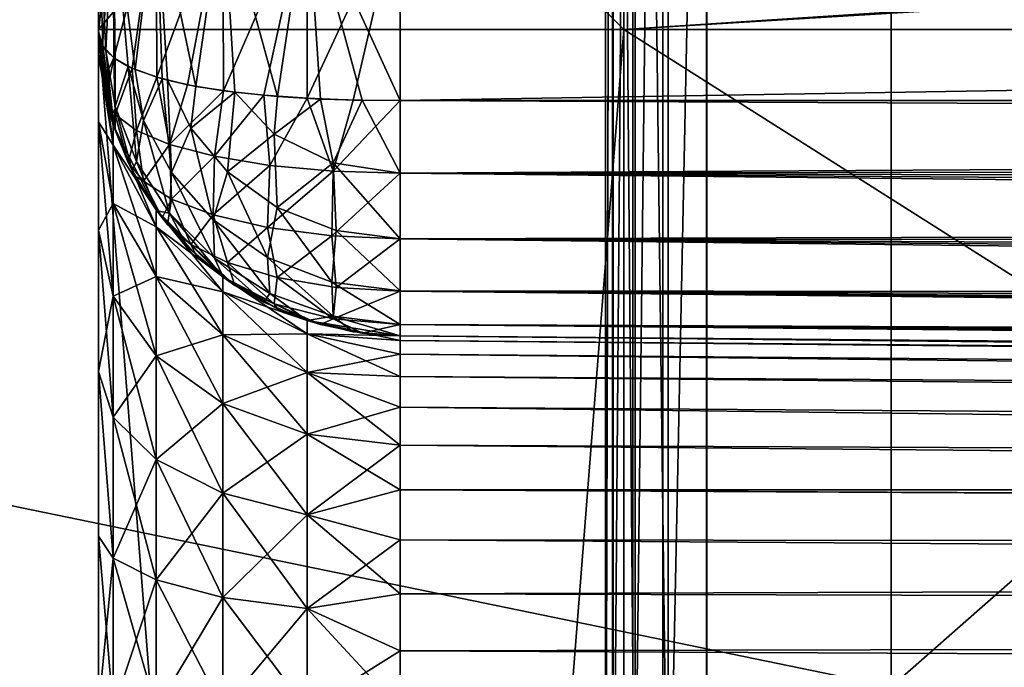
# Model space of a CAD drawing. Header units: metres. Extents: x 59 to 135, y -85 to 115.
# Tile 208 of 256: x 104.922 to 105.893, y 32.371 to 33.01. Entities that reach past the tile are written whole.
import ezdxf

# ---------------------------------------------------------------- set-up
doc = ezdxf.new("R2010")
doc.units = ezdxf.units.M
doc.layers.add('solid_20_404_502_XXX', color=7, linetype='CONTINUOUS')

msp = doc.modelspace()

# ---------------------------------------------------------------- linework, layer by layer
at = {"layer": 'solid_20_404_502_XXX'}
for points in [[(105.781776, 34.459576, 18.460411), (103.766579, 35.06942, 19.423075), (103.766579, 32.766739, 20.112452)], [(105.781776, 34.459576, -18.460411), (103.766579, 32.766739, -20.112452), (103.766579, 35.06942, -19.423075)], [(105.59938, 33.433594, -16.412521), (103.736542, 34.998093, -17.054749), (103.736542, 32.92841, -17.763685)], [(105.59938, 33.434017, 16.412382), (103.736542, 32.703651, 17.824516), (103.736542, 34.727913, 17.163126)], [(105.52932, 34.700417, -21.971783), (105.561806, 34.711285, -21.991135), (105.561806, 32.105373, -22.622934)], [(105.52932, 34.700417, 21.971783), (105.561806, 32.105373, 22.622934), (105.561806, 34.711285, 21.991135)], [(105.561806, 34.711285, 21.991135), (105.561806, 32.105373, 22.622934), (105.599998, 33.958702, 22.214722)], [(105.561806, 32.105373, -22.622934), (105.561806, 34.711285, -21.991135), (105.599998, 33.958698, -22.214724)], [(105.507614, 34.686604, -21.942049), (105.52932, 34.700417, -21.971783), (105.52932, 32.097126, -22.602398)], [(105.507614, 34.686604, 21.942049), (105.52932, 32.097126, 22.602398), (105.52932, 34.700417, 21.971783)], [(105.52932, 32.097126, -22.602398), (105.52932, 34.700417, -21.971783), (105.561806, 32.105373, -22.622934)], [(105.52932, 34.700417, 21.971783), (105.52932, 32.097126, 22.602398), (105.561806, 32.105373, 22.622934)], [(105.507614, 34.686604, 21.942049), (105.5, 34.682423, 21.903315), (105.5, 32.087063, 22.53231)], [(105.507614, 34.686604, 21.942049), (105.5, 32.087063, 22.53231), (105.507614, 32.087147, 22.571207)], [(105.507614, 34.686604, -21.942049), (105.5, 32.086754, -22.532368), (105.5, 34.682129, -21.903406)], [(105.507614, 32.087147, -22.571207), (105.5, 32.086754, -22.532368), (105.507614, 34.686604, -21.942049)], [(105.507614, 32.087147, -22.571207), (105.507614, 34.686604, -21.942049), (105.52932, 32.097126, -22.602398)], [(105.507614, 34.686604, 21.942049), (105.507614, 32.087147, 22.571207), (105.52932, 32.097126, 22.602398)], [(105.5, 32.013508, 22.253868), (105.5, 32.087063, 22.53231), (105.5, 34.682423, 21.903315)], [(105.5, 34.575527, 21.635763), (105.5, 32.013508, 22.253868), (105.5, 34.682423, 21.903315)], [(105.5, 32.01355, -22.253862), (105.5, 34.682129, -21.903406), (105.5, 32.086754, -22.532368)], [(105.5, 32.01355, -22.253862), (105.5, 34.575565, -21.635752), (105.5, 34.682129, -21.903406)], [(105.506912, 34.552048, -21.604715), (105.5, 34.575565, -21.635752), (105.5, 32.01355, -22.253862)], [(105.506912, 34.552048, 21.604715), (105.5, 32.013508, 22.253868), (105.5, 34.575527, 21.635763)], [(105.506912, 31.994638, -22.220169), (105.506912, 34.552048, -21.604715), (105.5, 32.01355, -22.253862)], [(105.506912, 34.552048, 21.604715), (105.506912, 31.994638, 22.220169), (105.5, 32.013508, 22.253868)], [(105.526718, 34.541405, -21.575018), (105.506912, 34.552048, -21.604715), (105.506912, 31.994638, -22.220169)], [(105.526718, 34.541405, 21.575018), (105.506912, 31.994638, 22.220169), (105.506912, 34.552048, 21.604715)], [(105.526718, 31.987621, -22.189417), (105.526718, 34.541405, -21.575018), (105.506912, 31.994638, -22.220169)], [(105.526718, 34.541405, 21.575018), (105.526718, 31.987621, 22.189417), (105.506912, 31.994638, 22.220169)], [(105.526718, 34.541405, 21.575018), (105.556602, 34.534813, 21.553972), (105.526718, 31.987621, 22.189417)], [(105.526718, 31.987621, -22.189417), (105.556602, 34.534832, -21.553967), (105.526718, 34.541405, -21.575018)], [(105.526718, 31.987621, -22.189417), (105.556602, 31.983551, -22.167742), (105.556602, 34.534832, -21.553967)], [(105.526718, 31.987621, 22.189417), (105.556602, 34.534813, 21.553972), (105.556602, 31.98353, 22.167746)], [(107.817116, 33.367584, -20.598627), (105.556602, 34.534832, -21.553967), (105.556602, 31.983551, -22.167742)], [(107.817116, 33.367653, 20.59861), (105.556602, 31.98353, 22.167746), (105.556602, 34.534813, 21.553972)], [(105.781776, 32.352051, 19.067579), (105.781776, 34.459576, 18.460411), (103.766579, 32.766739, 20.112452)], [(105.781776, 34.459576, -18.460411), (105.781776, 32.352051, -19.067579), (103.766579, 32.766739, -20.112452)], [(107.684959, 32.05954, -17.786003), (105.781776, 32.352051, -19.067579), (105.781776, 34.459576, -18.460411)], [(107.684959, 34.025414, -17.219645), (107.684959, 32.05954, -17.786003), (105.781776, 34.459576, -18.460411)], [(107.684959, 34.025414, 17.219645), (105.781776, 34.459576, 18.460411), (105.781776, 32.352051, 19.067579)], [(107.684959, 32.05954, 17.786003), (107.684959, 34.025414, 17.219645), (105.781776, 32.352051, 19.067579)], [(105.59938, 33.434017, 16.412382), (107.337914, 33.970558, 14.79106), (107.337914, 32.176727, 15.39409)], [(105.59938, 33.433594, -16.412521), (107.337914, 32.176189, -15.394235), (107.337914, 33.970043, -14.791268)], [(105.561806, 32.105373, 22.622934), (105.599998, 31.501926, 22.731838), (105.599998, 33.958702, 22.214722)], [(105.561806, 32.105373, -22.622934), (105.599998, 33.958698, -22.214724), (105.599998, 31.501926, -22.731838)], [(105.599998, 33.958702, 22.214722), (105.599998, 31.501926, 22.731838), (114.654701, 33.059212, 22.436674)], [(105.599998, 33.958698, -22.214724), (114.654701, 33.059212, -22.436674), (114.429604, 31.501926, -22.731838)], [(105.599998, 33.958698, -22.214724), (114.429604, 31.501926, -22.731838), (105.599998, 31.501926, -22.731838)], [(115.184532, 33.631012, 6.803666), (105.518089, 33.610962, 6.464635), (105.518089, 33, 6.518092)], [(115.198212, 33.589764, 6.810763), (115.184532, 33.631012, 6.803666), (105.518089, 33, 6.518092)], [(105.518089, 33.610962, -6.464635), (105.518089, 33, -6.518092), (105, 33.520962, -5.954399)], [(105.518089, 33.610962, 6.464635), (105, 33.520962, 5.954399), (105, 33, 6)], [(105.518089, 33.610962, 6.464635), (105, 33, 6), (105.518089, 33, 6.518092)], [(110.460632, 33, -6.69069), (105.518089, 33, -6.518092), (105.518089, 33.610962, -6.464635)], [(115.403168, 33, -6.863286), (110.460632, 33, -6.69069), (105.518089, 33.610962, -6.464635)], [(115.19976, 33.585106, -6.811535), (115.403168, 33, -6.863286), (105.518089, 33.610962, -6.464635)], [(115.198212, 33.589764, 6.810763), (105.518089, 33, 6.518092), (110.460632, 33, 6.69069)], [(105, 33.463108, -2.979113), (105, 33.520962, -5.954399), (105, 33, -6)], [(105.518089, 33, -6.518092), (105, 33, -6), (105, 33.520962, -5.954399)], [(105, 33.130001, 3.068081), (105, 33, 6), (105, 33.520962, 5.954399)], [(105, 33.300579, -3.045902), (105, 33.463108, -2.979113), (105, 33, -6)], [(105.59938, 31.444574, 16.941952), (103.736542, 32.703651, 17.824516), (105.59938, 33.434017, 16.412382)], [(105.59938, 33.433594, -16.412521), (103.736542, 32.92841, -17.763685), (105.59938, 31.444139, -16.942039)], [(105.59938, 31.444574, 16.941952), (105.59938, 33.434017, 16.412382), (107.337914, 32.176727, 15.39409)], [(105.59938, 33.433594, -16.412521), (105.59938, 31.444139, -16.942039), (107.337914, 32.176189, -15.394235)], [(107.817116, 33.367653, 20.59861), (107.817116, 30.987398, 21.075813), (105.556602, 31.98353, 22.167746)], [(107.817116, 30.987333, -21.075823), (107.817116, 33.367584, -20.598627), (105.556602, 31.983551, -22.167742)], [(105, 33.130001, -3.068081), (105, 33.300579, -3.045902), (105, 33, -6)], [(105, 33.130001, -3.068081), (105, 33, -6), (105, 32.998081, -4.215)], [(105, 32.998081, 4.215), (105, 33, 6), (105, 33.130001, 3.068081)], [(105, 33.130001, 3.068081), (105, 32.998081, 3.068081), (105, 32.998081, 4.215)], [(105, 32.998081, -3.068081), (105, 33.130001, -3.068081), (105, 32.998081, -4.215)], [(105.014519, 33.130001, 2.975874), (105, 32.998081, 3.068081), (105, 33.130001, 3.068081)], [(105.003792, 32.98431, 3.020533), (105, 32.998081, 3.068081), (105.014519, 33.130001, 2.975874)], [(105.004089, 32.983761, -3.018703), (105, 33.130001, -3.068081), (105, 32.998081, -3.068081)], [(105.007111, 32.979588, -3.003162), (105.014519, 33.130001, -2.975874), (105, 33.130001, -3.068081)], [(105.004089, 32.983761, -3.018703), (105.007111, 32.979588, -3.003162), (105, 33.130001, -3.068081)], [(105.014938, 32.972301, 2.974594), (105.003792, 32.98431, 3.020533), (105.014519, 33.130001, 2.975874)], [(105.007111, 32.979588, -3.003162), (105.016228, 32.971382, -2.970747), (105.014519, 33.130001, -2.975874)], [(105.014938, 32.972301, 2.974594), (105.014519, 33.130001, 2.975874), (105.056732, 33.130001, 2.892518)], [(105.035988, 32.96067, -2.925605), (105.056732, 33.130001, -2.892518), (105.014519, 33.130001, -2.975874)], [(105.029137, 32.963814, -2.939116), (105.035988, 32.96067, -2.925605), (105.014519, 33.130001, -2.975874)], [(105.016228, 32.971382, -2.970747), (105.029137, 32.963814, -2.939116), (105.014519, 33.130001, -2.975874)], [(105.033005, 32.961952, 2.93128), (105.014938, 32.972301, 2.974594), (105.056732, 33.130001, 2.892518)], [(105.05751, 32.953045, 2.891449), (105.033005, 32.961952, 2.93128), (105.056732, 33.130001, 2.892518)], [(105.035988, 32.96067, -2.925605), (105.062775, 32.951523, -2.884439), (105.056732, 33.130001, -2.892518)], [(105.05751, 32.953045, 2.891449), (105.056732, 33.130001, 2.892518), (105.122551, 33.130001, 2.826192)], [(105.095894, 32.944038, -2.848216), (105.122551, 33.130001, -2.826192), (105.056732, 33.130001, -2.892518)], [(105.068047, 32.950115, -2.877824), (105.095894, 32.944038, -2.848216), (105.056732, 33.130001, -2.892518)], [(105.062775, 32.951523, -2.884439), (105.068047, 32.950115, -2.877824), (105.056732, 33.130001, -2.892518)], [(105.087822, 32.945641, 2.855991), (105.05751, 32.953045, 2.891449), (105.122551, 33.130001, 2.826192)], [(105.123207, 32.939724, 2.825709), (105.087822, 32.945641, 2.855991), (105.122551, 33.130001, 2.826192)], [(105.095894, 32.944038, -2.848216), (105.134499, 32.938389, -2.817861), (105.122551, 33.130001, -2.826192)], [(105.123207, 32.939724, 2.825709), (105.122551, 33.130001, 2.826192), (105.205574, 33.130001, 2.783329)], [(105.176323, 32.934185, -2.794761), (105.205574, 33.130001, -2.783329), (105.122551, 33.130001, -2.826192)], [(105.134499, 32.938389, -2.817861), (105.176323, 32.934185, -2.794761), (105.122551, 33.130001, -2.826192)], [(105.162811, 32.935291, 2.801287), (105.123207, 32.939724, 2.825709), (105.205574, 33.130001, 2.783329)], [(105.205727, 32.932301, 2.783278), (105.162811, 32.935291, 2.801287), (105.205574, 33.130001, 2.783329)], [(105.176323, 32.934185, -2.794761), (105.218979, 32.931576, -2.779229), (105.205574, 33.130001, -2.783329)], [(105.205727, 32.932301, 2.783278), (105.205574, 33.130001, 2.783329), (105.297379, 33.130001, 2.768092)], [(105.205574, 33.130001, -2.783329), (105.297379, 32.93, -2.768092), (105.297379, 33.130001, -2.768092)], [(105.260025, 32.930359, -2.770756), (105.297379, 32.93, -2.768092), (105.205574, 33.130001, -2.783329)], [(105.218979, 32.931576, -2.779229), (105.260025, 32.930359, -2.770756), (105.205574, 33.130001, -2.783329)], [(105.250946, 32.930569, 2.772119), (105.205727, 32.932301, 2.783278), (105.297379, 33.130001, 2.768092)], [(105.250946, 32.930569, 2.772119), (105.297379, 33.130001, 2.768092), (105.297379, 32.93, 2.768092)], [(117.202621, 33.130001, 2.664197), (117.202621, 32.93, 2.664197), (105.297379, 32.93, 2.768092)], [(117.202621, 33.130001, 2.664197), (105.297379, 32.93, 2.768092), (105.297379, 33.130001, 2.768092)], [(117.202621, 32.93, -2.664197), (117.202621, 33.130001, -2.664197), (105.297379, 33.130001, -2.768092)], [(117.202621, 32.93, -2.664197), (105.297379, 33.130001, -2.768092), (105.297379, 32.93, -2.768092)], [(114.654701, 33.059212, 22.436674), (105.599998, 31.501926, 22.731838), (114.429604, 31.501926, 22.731838)], [(105, 32.50058, -4.860902), (105, 33, -6), (105, 26.4, -6)], [(105.518089, 26.4, -6.518092), (105, 26.4, -6), (105, 33, -6)], [(105, 32.975906, -4.38557), (105, 32.998081, -4.215), (105, 33, -6)], [(105, 32.909119, -4.548095), (105, 32.975906, -4.38557), (105, 33, -6)], [(105, 32.80241, -4.6874), (105, 32.909119, -4.548095), (105, 33, -6)], [(105, 32.663109, -4.794113), (105, 32.80241, -4.6874), (105, 33, -6)], [(105, 32.50058, -4.860902), (105, 32.663109, -4.794113), (105, 33, -6)], [(105.518089, 33, -6.518092), (105.518089, 26.4, -6.518092), (105, 33, -6)], [(105, 28.394806, 4.883081), (105, 26.4, 6), (105, 33, 6)], [(105.518089, 33, 6.518092), (105, 33, 6), (105, 26.4, 6)], [(105, 32.330002, 4.883081), (105, 28.394806, 4.883081), (105, 33, 6)], [(105, 32.500568, 4.860905), (105, 32.330002, 4.883081), (105, 33, 6)], [(105, 32.663094, 4.79412), (105, 32.500568, 4.860905), (105, 33, 6)], [(105, 32.802399, 4.687409), (105, 32.663094, 4.79412), (105, 33, 6)], [(105, 32.909111, 4.548107), (105, 32.802399, 4.687409), (105, 33, 6)], [(105, 32.975903, 4.38558), (105, 32.909111, 4.548107), (105, 33, 6)], [(105, 32.998081, 4.215), (105, 32.975903, 4.38558), (105, 33, 6)], [(105.518089, 26.4, 6.518092), (105.518089, 33, 6.518092), (105, 26.4, 6)], [(105.014519, 32.905872, -4.215), (105, 32.998081, -4.215), (105, 32.975906, -4.38557)], [(105.014519, 32.905872, -4.215), (105, 32.998081, -3.068081), (105, 32.998081, -4.215)], [(105.014519, 32.886253, 4.364047), (105, 32.975903, 4.38558), (105, 32.998081, 4.215)], [(105.004089, 32.948704, 3.053761), (105, 32.998081, 4.215), (105, 32.998081, 3.068081)], [(105.014519, 32.905872, 4.215), (105.014519, 32.886253, 4.364047), (105, 32.998081, 4.215)], [(105.007111, 32.933163, 3.049587), (105.014519, 32.905872, 4.215), (105, 32.998081, 4.215)], [(105.004089, 32.948704, 3.053761), (105.007111, 32.933163, 3.049587), (105, 32.998081, 4.215)], [(105.003792, 32.98431, 3.020533), (105.004089, 32.948704, 3.053761), (105, 32.998081, 3.068081)], [(105.003792, 32.950535, -3.054311), (105.004089, 32.983761, -3.018703), (105, 32.998081, -3.068081)], [(105.003792, 32.950535, -3.054311), (105, 32.998081, -3.068081), (105.014519, 32.905872, -4.215)], [(115.932388, 26.4, 6.881767), (105.518089, 33, 6.518092), (105.518089, 26.4, 6.518092)], [(110.460632, 33, 6.69069), (105.518089, 33, 6.518092), (115.932388, 26.4, 6.881767)], [(110.460632, 33, -6.69069), (105.518089, 26.4, -6.518092), (105.518089, 33, -6.518092)], [(115.403168, 33, -6.863286), (105.518089, 26.4, -6.518092), (110.460632, 33, -6.69069)], [(115.806053, 30.822226, -6.877356), (105.518089, 26.4, -6.518092), (115.403168, 33, -6.863286)], [(105.014519, 32.886253, -4.364047), (105, 32.975906, -4.38557), (105, 32.909119, -4.548095)], [(105.014519, 32.886253, -4.364047), (105.014519, 32.905872, -4.215), (105, 32.975906, -4.38557)], [(105.014519, 32.886253, 4.364047), (105, 32.909111, 4.548107), (105, 32.975903, 4.38558)], [(105.014938, 32.972301, 2.974594), (105.004089, 32.948704, 3.053761), (105.003792, 32.98431, 3.020533)], [(105.014938, 32.904594, -3.042303), (105.004089, 32.983761, -3.018703), (105.003792, 32.950535, -3.054311)], [(105.014938, 32.904594, -3.042303), (105.007111, 32.979588, -3.003162), (105.004089, 32.983761, -3.018703)], [(105.016487, 32.924355, -2.986244), (105.016228, 32.971382, -2.970747), (105.007111, 32.979588, -3.003162)], [(105.016487, 32.924355, -2.986244), (105.007111, 32.979588, -3.003162), (105.014938, 32.904594, -3.042303)], [(105.014938, 32.972301, 2.974594), (105.007111, 32.933163, 3.049587), (105.004089, 32.948704, 3.053761)], [(105.016487, 32.916245, 2.994354), (105.007111, 32.933163, 3.049587), (105.014938, 32.972301, 2.974594)], [(105.016487, 32.916245, 2.994354), (105.014938, 32.972301, 2.974594), (105.033005, 32.961952, 2.93128)], [(105.016487, 32.924355, -2.986244), (105.029137, 32.963814, -2.939116), (105.016228, 32.971382, -2.970747)], [(105.037292, 32.869984, -2.970714), (105.029137, 32.963814, -2.939116), (105.016487, 32.924355, -2.986244)], [(105.037292, 32.900715, 2.939985), (105.016487, 32.916245, 2.994354), (105.033005, 32.961952, 2.93128)], [(105.044174, 32.910465, -2.920536), (105.035988, 32.96067, -2.925605), (105.029137, 32.963814, -2.939116)], [(105.044174, 32.910465, -2.920536), (105.029137, 32.963814, -2.939116), (105.037292, 32.869984, -2.970714)], [(105.037292, 32.900715, 2.939985), (105.033005, 32.961952, 2.93128), (105.05751, 32.953045, 2.891449)], [(105.044174, 32.910465, -2.920536), (105.062775, 32.951523, -2.884439), (105.035988, 32.96067, -2.925605)], [(105.014938, 32.904594, -3.042303), (105.003792, 32.950535, -3.054311), (105.014519, 32.905872, -4.215)], [(105.069946, 32.886875, 2.889134), (105.037292, 32.900715, 2.939985), (105.05751, 32.953045, 2.891449)], [(105.07196, 32.859001, -2.903023), (105.062775, 32.951523, -2.884439), (105.044174, 32.910465, -2.920536)], [(105.069946, 32.886875, 2.889134), (105.05751, 32.953045, 2.891449), (105.087822, 32.945641, 2.855991)], [(105.07196, 32.859001, -2.903023), (105.068047, 32.950115, -2.877824), (105.062775, 32.951523, -2.884439)], [(105.090942, 32.902809, -2.858199), (105.095894, 32.944038, -2.848216), (105.068047, 32.950115, -2.877824)], [(105.090942, 32.902809, -2.858199), (105.068047, 32.950115, -2.877824), (105.07196, 32.859001, -2.903023)], [(105.069946, 32.886875, 2.889134), (105.087822, 32.945641, 2.855991), (105.123207, 32.939724, 2.825709)], [(105.11425, 32.875107, 2.844707), (105.069946, 32.886875, 2.889134), (105.123207, 32.939724, 2.825709)], [(105.090942, 32.902809, -2.858199), (105.134499, 32.938389, -2.817861), (105.095894, 32.944038, -2.848216)], [(105.127174, 32.859722, -2.84028), (105.134499, 32.938389, -2.817861), (105.090942, 32.902809, -2.858199)], [(105.11425, 32.875107, 2.844707), (105.123207, 32.939724, 2.825709), (105.162811, 32.935291, 2.801287)], [(105.173019, 32.89706, -2.799654), (105.134499, 32.938389, -2.817861), (105.127174, 32.859722, -2.84028)], [(105.173019, 32.89706, -2.799654), (105.176323, 32.934185, -2.794761), (105.134499, 32.938389, -2.817861)], [(105.59938, 31.444139, -16.942039), (103.736542, 32.92841, -17.763685), (103.736542, 30.789322, -18.222443)], [(105.007111, 32.933163, 3.049587), (105.016228, 32.900749, 3.041381), (105.014519, 32.905872, 4.215)], [(105.016487, 32.916245, 2.994354), (105.016228, 32.900749, 3.041381), (105.007111, 32.933163, 3.049587)], [(105.169006, 32.866028, 2.809796), (105.11425, 32.875107, 2.844707), (105.162811, 32.935291, 2.801287)], [(105.169006, 32.866028, 2.809796), (105.162811, 32.935291, 2.801287), (105.205727, 32.932301, 2.783278)], [(105.231461, 32.860325, 2.787434), (105.169006, 32.866028, 2.809796), (105.205727, 32.932301, 2.783278)], [(105.173019, 32.89706, -2.799654), (105.218979, 32.931576, -2.779229), (105.176323, 32.934185, -2.794761)], [(105.231194, 32.868793, -2.78492), (105.218979, 32.931576, -2.779229), (105.173019, 32.89706, -2.799654)], [(105.231461, 32.860325, 2.787434), (105.205727, 32.932301, 2.783278), (105.250946, 32.930569, 2.772119)], [(105.231194, 32.868793, -2.78492), (105.260025, 32.930359, -2.770756), (105.218979, 32.931576, -2.779229)], [(105.231194, 32.868793, -2.78492), (105.297371, 32.858536, -2.779378), (105.260025, 32.930359, -2.770756)], [(105.231461, 32.860325, 2.787434), (105.250946, 32.930569, 2.772119), (105.297379, 32.93, 2.768092)], [(105.231461, 32.860325, 2.787434), (105.297379, 32.93, 2.768092), (105.297371, 32.858368, 2.779433)], [(105.260025, 32.930359, -2.770756), (105.297371, 32.858536, -2.779378), (105.297379, 32.93, -2.768092)], [(117.202621, 32.877468, 2.668331), (105.297371, 32.858368, 2.779433), (105.297379, 32.93, 2.768092)], [(105.297371, 32.858536, -2.779378), (117.202621, 32.93, -2.664197), (105.297379, 32.93, -2.768092)], [(117.202621, 32.877468, -2.668331), (117.202621, 32.93, -2.664197), (105.297371, 32.858536, -2.779378)], [(117.202621, 32.93, 2.664197), (117.202621, 32.877468, 2.668331), (105.297379, 32.93, 2.768092)], [(105.016487, 32.924355, -2.986244), (105.014938, 32.904594, -3.042303), (105.033005, 32.861279, -3.031953)], [(105.037292, 32.869984, -2.970714), (105.016487, 32.924355, -2.986244), (105.033005, 32.861279, -3.031953)], [(105.014519, 32.82872, -4.502937), (105, 32.909119, -4.548095), (105, 32.80241, -4.6874)], [(105.014519, 32.82872, -4.502937), (105.014519, 32.886253, -4.364047), (105, 32.909119, -4.548095)], [(105.014519, 32.737206, 4.622204), (105, 32.802399, 4.687409), (105, 32.909111, 4.548107)], [(105.014519, 32.82872, 4.502937), (105.014519, 32.737206, 4.622204), (105, 32.909111, 4.548107)], [(105.014519, 32.886253, 4.364047), (105.014519, 32.82872, 4.502937), (105, 32.909111, 4.548107)], [(105.016487, 32.916245, 2.994354), (105.029137, 32.869118, 3.033812), (105.016228, 32.900749, 3.041381)], [(105.037292, 32.900715, 2.939985), (105.029137, 32.869118, 3.033812), (105.016487, 32.916245, 2.994354)], [(105.044174, 32.910465, -2.920536), (105.037292, 32.869984, -2.970714), (105.069946, 32.819134, -2.956877)], [(105.07196, 32.859001, -2.903023), (105.044174, 32.910465, -2.920536), (105.069946, 32.819134, -2.956877)], [(105.056732, 32.805737, 4.342473), (105.014519, 32.886253, 4.364047), (105.014519, 32.905872, 4.215)], [(105.056732, 32.822517, 4.215), (105.056732, 32.805737, 4.342473), (105.014519, 32.905872, 4.215)], [(105.035988, 32.855606, 3.030672), (105.056732, 32.822517, 4.215), (105.014519, 32.905872, 4.215)], [(105.029137, 32.869118, 3.033812), (105.035988, 32.855606, 3.030672), (105.014519, 32.905872, 4.215)], [(105.016228, 32.900749, 3.041381), (105.029137, 32.869118, 3.033812), (105.014519, 32.905872, 4.215)], [(105.014938, 32.904594, -3.042303), (105.014519, 32.905872, -4.215), (105.056732, 32.822517, -4.215)], [(105.014519, 32.886253, -4.364047), (105.056732, 32.822517, -4.215), (105.014519, 32.905872, -4.215)], [(105.033005, 32.861279, -3.031953), (105.014938, 32.904594, -3.042303), (105.056732, 32.822517, -4.215)], [(105.044174, 32.850536, 2.980467), (105.029137, 32.869118, 3.033812), (105.037292, 32.900715, 2.939985)], [(105.044174, 32.850536, 2.980467), (105.037292, 32.900715, 2.939985), (105.069946, 32.886875, 2.889134)], [(105.090942, 32.902809, -2.858199), (105.07196, 32.859001, -2.903023), (105.113075, 32.812626, -2.887411)], [(105.127174, 32.859722, -2.84028), (105.090942, 32.902809, -2.858199), (105.113075, 32.812626, -2.887411)], [(105.173019, 32.89706, -2.799654), (105.127174, 32.859722, -2.84028), (105.175964, 32.824734, -2.825549)], [(105.231194, 32.868793, -2.78492), (105.173019, 32.89706, -2.799654), (105.175964, 32.824734, -2.825549)], [(105.056732, 32.756535, 4.461259), (105.014519, 32.82872, 4.502937), (105.014519, 32.886253, 4.364047)], [(105.056732, 32.805737, 4.342473), (105.056732, 32.756535, 4.461259), (105.014519, 32.886253, 4.364047)], [(105.056732, 32.805737, -4.342473), (105.056732, 32.822517, -4.215), (105.014519, 32.886253, -4.364047)], [(105.056732, 32.805737, -4.342473), (105.014519, 32.886253, -4.364047), (105.014519, 32.82872, -4.502937)], [(105.07196, 32.833023, 2.929003), (105.044174, 32.850536, 2.980467), (105.069946, 32.886875, 2.889134)], [(105.07196, 32.833023, 2.929003), (105.069946, 32.886875, 2.889134), (105.11425, 32.875107, 2.844707)], [(105.044174, 32.850536, 2.980467), (105.035988, 32.855606, 3.030672), (105.029137, 32.869118, 3.033812)], [(105.037292, 32.869984, -2.970714), (105.033005, 32.861279, -3.031953), (105.05751, 32.821449, -3.023046)], [(105.069946, 32.819134, -2.956877), (105.037292, 32.869984, -2.970714), (105.05751, 32.821449, -3.023046)], [(105.113075, 32.81741, 2.882627), (105.07196, 32.833023, 2.929003), (105.11425, 32.875107, 2.844707)], [(105.113075, 32.81741, 2.882627), (105.11425, 32.875107, 2.844707), (105.169006, 32.866028, 2.809796)], [(105.231194, 32.868793, -2.78492), (105.175964, 32.824734, -2.825549), (105.234451, 32.801956, -2.81587)], [(105.231194, 32.868793, -2.78492), (105.297363, 32.793793, -2.812307), (105.297371, 32.858536, -2.779378)], [(105.231194, 32.868793, -2.78492), (105.234451, 32.801956, -2.81587), (105.297363, 32.793793, -2.812307)], [(117.202621, 32.877468, 2.668331), (117.202621, 32.826233, 2.680632), (105.297371, 32.858368, 2.779433)], [(117.202621, 32.826233, -2.680632), (117.202621, 32.877468, -2.668331), (105.297371, 32.858536, -2.779378)], [(105.05751, 32.821449, -3.023046), (105.033005, 32.861279, -3.031953), (105.056732, 32.822517, -4.215)], [(105.07196, 32.859001, -2.903023), (105.069946, 32.819134, -2.956877), (105.11425, 32.774708, -2.945108)], [(105.113075, 32.812626, -2.887411), (105.07196, 32.859001, -2.903023), (105.11425, 32.774708, -2.945108)], [(105.166748, 32.804798, 2.84529), (105.113075, 32.81741, 2.882627), (105.169006, 32.866028, 2.809796)], [(105.127174, 32.859722, -2.84028), (105.113075, 32.812626, -2.887411), (105.166748, 32.775291, -2.874799)], [(105.175964, 32.824734, -2.825549), (105.127174, 32.859722, -2.84028), (105.166748, 32.775291, -2.874799)], [(105.166748, 32.804798, 2.84529), (105.169006, 32.866028, 2.809796), (105.231461, 32.860325, 2.787434)], [(105.229935, 32.796589, 2.821078), (105.166748, 32.804798, 2.84529), (105.231461, 32.860325, 2.787434)], [(105.229935, 32.796589, 2.821078), (105.231461, 32.860325, 2.787434), (105.297371, 32.858368, 2.779433)], [(117.202621, 32.826233, -2.680632), (105.297371, 32.858536, -2.779378), (105.297363, 32.793793, -2.812307)], [(105.035988, 32.855606, 3.030672), (105.062775, 32.814438, 3.021525), (105.056732, 32.822517, 4.215)], [(105.044174, 32.850536, 2.980467), (105.062775, 32.814438, 3.021525), (105.035988, 32.855606, 3.030672)], [(105.07196, 32.833023, 2.929003), (105.062775, 32.814438, 3.021525), (105.044174, 32.850536, 2.980467)], [(105.229935, 32.796589, 2.821078), (105.297371, 32.858368, 2.779433), (105.297363, 32.793648, 2.812412)], [(117.202621, 32.73262, 2.72833), (105.297363, 32.793648, 2.812412), (105.297371, 32.858368, 2.779433)], [(117.202621, 32.77755, 2.700797), (117.202621, 32.73262, 2.72833), (105.297371, 32.858368, 2.779433)], [(117.202621, 32.826233, 2.680632), (117.202621, 32.77755, 2.700797), (105.297371, 32.858368, 2.779433)], [(105.07196, 32.833023, 2.929003), (105.068047, 32.807823, 3.020114), (105.062775, 32.814438, 3.021525)], [(105.090942, 32.7882, 2.972811), (105.068047, 32.807823, 3.020114), (105.07196, 32.833023, 2.929003)], [(105.090942, 32.7882, 2.972811), (105.07196, 32.833023, 2.929003), (105.113075, 32.81741, 2.882627)], [(105.014519, 32.737206, -4.622204), (105.014519, 32.82872, -4.502937), (105, 32.80241, -4.6874)], [(105.056732, 32.678261, 4.563262), (105.014519, 32.737206, 4.622204), (105.014519, 32.82872, 4.502937)], [(105.056732, 32.756535, 4.461259), (105.056732, 32.678261, 4.563262), (105.014519, 32.82872, 4.502937)], [(105.056732, 32.756535, -4.461259), (105.014519, 32.82872, -4.502937), (105.014519, 32.737206, -4.622204)], [(105.056732, 32.756535, -4.461259), (105.056732, 32.805737, -4.342473), (105.014519, 32.82872, -4.502937)], [(105.122551, 32.741669, 4.325306), (105.056732, 32.805737, 4.342473), (105.056732, 32.822517, 4.215)], [(105.122551, 32.756191, 4.215), (105.122551, 32.741669, 4.325306), (105.056732, 32.822517, 4.215)], [(105.095894, 32.778217, 3.014038), (105.122551, 32.756191, 4.215), (105.056732, 32.822517, 4.215)], [(105.068047, 32.807823, 3.020114), (105.095894, 32.778217, 3.014038), (105.056732, 32.822517, 4.215)], [(105.062775, 32.814438, 3.021525), (105.068047, 32.807823, 3.020114), (105.056732, 32.822517, 4.215)], [(105.05751, 32.821449, -3.023046), (105.056732, 32.822517, -4.215), (105.122551, 32.756191, -4.215)], [(105.056732, 32.805737, -4.342473), (105.122551, 32.756191, -4.215), (105.056732, 32.822517, -4.215)], [(105.087822, 32.785992, -3.01564), (105.05751, 32.821449, -3.023046), (105.122551, 32.756191, -4.215)], [(105.069946, 32.819134, -2.956877), (105.05751, 32.821449, -3.023046), (105.087822, 32.785992, -3.01564)], [(105.175964, 32.824734, -2.825549), (105.166748, 32.775291, -2.874799), (105.229935, 32.75108, -2.86659)], [(105.234451, 32.801956, -2.81587), (105.175964, 32.824734, -2.825549), (105.229935, 32.75108, -2.86659)], [(117.202621, 32.77755, -2.700797), (117.202621, 32.826233, -2.680632), (105.297363, 32.793793, -2.812307)], [(105.069946, 32.819134, -2.956877), (105.087822, 32.785992, -3.01564), (105.123207, 32.755711, -3.009726)], [(105.11425, 32.774708, -2.945108), (105.069946, 32.819134, -2.956877), (105.123207, 32.755711, -3.009726)], [(105.127174, 32.770279, 2.929722), (105.090942, 32.7882, 2.972811), (105.113075, 32.81741, 2.882627)], [(105.127174, 32.770279, 2.929722), (105.113075, 32.81741, 2.882627), (105.166748, 32.804798, 2.84529)], [(105.113075, 32.812626, -2.887411), (105.11425, 32.774708, -2.945108), (105.169006, 32.739796, -2.936029)], [(105.166748, 32.775291, -2.874799), (105.113075, 32.812626, -2.887411), (105.169006, 32.739796, -2.936029)], [(105.014519, 32.737206, -4.622204), (105, 32.80241, -4.6874), (105, 32.663109, -4.794113)], [(105.014519, 32.617935, 4.713722), (105, 32.663094, 4.79412), (105, 32.802399, 4.687409)], [(105.014519, 32.737206, 4.622204), (105.014519, 32.617935, 4.713722), (105, 32.802399, 4.687409)], [(105.122551, 32.699093, 4.428096), (105.056732, 32.756535, 4.461259), (105.056732, 32.805737, 4.342473)], [(105.122551, 32.741669, 4.325306), (105.122551, 32.699093, 4.428096), (105.056732, 32.805737, 4.342473)], [(105.122551, 32.741669, -4.325306), (105.122551, 32.756191, -4.215), (105.056732, 32.805737, -4.342473)], [(105.122551, 32.741669, -4.325306), (105.056732, 32.805737, -4.342473), (105.056732, 32.756535, -4.461259)], [(105.090942, 32.7882, 2.972811), (105.095894, 32.778217, 3.014038), (105.068047, 32.807823, 3.020114)], [(105.175964, 32.75555, 2.894733), (105.127174, 32.770279, 2.929722), (105.166748, 32.804798, 2.84529)], [(105.175964, 32.75555, 2.894733), (105.166748, 32.804798, 2.84529), (105.229935, 32.796589, 2.821078)], [(105.234451, 32.801956, -2.81587), (105.229935, 32.75108, -2.86659), (105.297363, 32.742413, -2.863648)], [(105.234451, 32.801956, -2.81587), (105.297363, 32.742413, -2.863648), (105.297363, 32.793793, -2.812307)], [(105.234451, 32.745869, 2.871956), (105.175964, 32.75555, 2.894733), (105.229935, 32.796589, 2.821078)], [(105.234451, 32.745869, 2.871956), (105.229935, 32.796589, 2.821078), (105.297363, 32.793648, 2.812412)], [(105.234451, 32.745869, 2.871956), (105.297363, 32.793648, 2.812412), (105.297363, 32.742306, 2.863793)], [(117.202621, 32.73262, -2.72833), (105.297363, 32.793793, -2.812307), (105.297363, 32.742413, -2.863648)], [(117.202621, 32.73262, -2.72833), (117.202621, 32.77755, -2.700797), (105.297363, 32.793793, -2.812307)], [(117.202621, 32.658329, 2.80262), (105.297363, 32.742306, 2.863793), (105.297363, 32.793648, 2.812412)], [(117.202621, 32.692551, 2.762551), (117.202621, 32.658329, 2.80262), (105.297363, 32.793648, 2.812412)], [(117.202621, 32.73262, 2.72833), (117.202621, 32.692551, 2.762551), (105.297363, 32.793648, 2.812412)], [(105.123207, 32.755711, -3.009726), (105.087822, 32.785992, -3.01564), (105.122551, 32.756191, -4.215)], [(105.090942, 32.7882, 2.972811), (105.134499, 32.74786, 3.00839), (105.095894, 32.778217, 3.014038)], [(105.127174, 32.770279, 2.929722), (105.134499, 32.74786, 3.00839), (105.090942, 32.7882, 2.972811)], [(105.095894, 32.778217, 3.014038), (105.134499, 32.74786, 3.00839), (105.122551, 32.756191, 4.215)], [(105.11425, 32.774708, -2.945108), (105.123207, 32.755711, -3.009726), (105.162811, 32.731289, -3.005293)], [(105.169006, 32.739796, -2.936029), (105.11425, 32.774708, -2.945108), (105.162811, 32.731289, -3.005293)], [(105.166748, 32.775291, -2.874799), (105.169006, 32.739796, -2.936029), (105.231461, 32.717434, -2.930326)], [(105.229935, 32.75108, -2.86659), (105.166748, 32.775291, -2.874799), (105.231461, 32.717434, -2.930326)], [(105.781776, 32.352051, 19.067579), (103.766579, 32.766739, 20.112452), (103.766579, 30.399595, 20.529842)], [(105.781776, 32.352051, -19.067579), (103.766579, 30.399595, -20.529842), (103.766579, 32.766739, -20.112452)], [(105.173019, 32.729652, 2.967059), (105.134499, 32.74786, 3.00839), (105.127174, 32.770279, 2.929722)], [(105.173019, 32.729652, 2.967059), (105.127174, 32.770279, 2.929722), (105.175964, 32.75555, 2.894733)], [(105.056732, 32.678261, -4.563262), (105.056732, 32.756535, -4.461259), (105.014519, 32.737206, -4.622204)], [(105.122551, 32.631363, 4.516363), (105.056732, 32.678261, 4.563262), (105.056732, 32.756535, 4.461259)], [(105.122551, 32.699093, 4.428096), (105.122551, 32.631363, 4.516363), (105.056732, 32.756535, 4.461259)], [(105.122551, 32.699093, -4.428096), (105.056732, 32.756535, -4.461259), (105.056732, 32.678261, -4.563262)], [(105.122551, 32.699093, -4.428096), (105.122551, 32.741669, -4.325306), (105.056732, 32.756535, -4.461259)], [(105.205574, 32.700268, 4.314213), (105.122551, 32.741669, 4.325306), (105.122551, 32.756191, 4.215)], [(105.205574, 32.713329, 4.215), (105.205574, 32.700268, 4.314213), (105.122551, 32.756191, 4.215)], [(105.176323, 32.724762, 3.004184), (105.205574, 32.713329, 4.215), (105.122551, 32.756191, 4.215)], [(105.134499, 32.74786, 3.00839), (105.176323, 32.724762, 3.004184), (105.122551, 32.756191, 4.215)], [(105.123207, 32.755711, -3.009726), (105.122551, 32.756191, -4.215), (105.205574, 32.713329, -4.215)], [(105.122551, 32.741669, -4.325306), (105.205574, 32.713329, -4.215), (105.122551, 32.756191, -4.215)], [(105.162811, 32.731289, -3.005293), (105.123207, 32.755711, -3.009726), (105.205574, 32.713329, -4.215)], [(105.231194, 32.71492, 2.938793), (105.173019, 32.729652, 2.967059), (105.175964, 32.75555, 2.894733)], [(105.231194, 32.71492, 2.938793), (105.175964, 32.75555, 2.894733), (105.234451, 32.745869, 2.871956)], [(105.173019, 32.729652, 2.967059), (105.176323, 32.724762, 3.004184), (105.134499, 32.74786, 3.00839)], [(105.229935, 32.75108, -2.86659), (105.297371, 32.709435, -2.928367), (105.297363, 32.742413, -2.863648)], [(105.229935, 32.75108, -2.86659), (105.231461, 32.717434, -2.930326), (105.297371, 32.709435, -2.928367)], [(105.231194, 32.71492, 2.938793), (105.234451, 32.745869, 2.871956), (105.297363, 32.742306, 2.863793)], [(105.231194, 32.71492, 2.938793), (105.297363, 32.742306, 2.863793), (105.297371, 32.709377, 2.928537)], [(117.202621, 32.658329, -2.80262), (105.297363, 32.742413, -2.863648), (105.297371, 32.709435, -2.928367)], [(117.202621, 32.692551, -2.762551), (117.202621, 32.73262, -2.72833), (105.297363, 32.742413, -2.863648)], [(117.202621, 32.658329, -2.80262), (117.202621, 32.692551, -2.762551), (105.297363, 32.742413, -2.863648)], [(117.202621, 32.610634, 2.896231), (105.297371, 32.709377, 2.928537), (105.297363, 32.742306, 2.863793)], [(117.202621, 32.630798, 2.847549), (117.202621, 32.610634, 2.896231), (105.297363, 32.742306, 2.863793)], [(117.202621, 32.658329, 2.80262), (117.202621, 32.630798, 2.847549), (105.297363, 32.742306, 2.863793)], [(105.014519, 32.617935, -4.713722), (105.014519, 32.737206, -4.622204), (105, 32.663109, -4.794113)], [(105.056732, 32.57626, 4.641533), (105.014519, 32.617935, 4.713722), (105.014519, 32.737206, 4.622204)], [(105.056732, 32.678261, 4.563262), (105.056732, 32.57626, 4.641533), (105.014519, 32.737206, 4.622204)], [(105.056732, 32.678261, -4.563262), (105.014519, 32.737206, -4.622204), (105.014519, 32.617935, -4.713722)], [(105.205574, 32.661972, 4.406665), (105.122551, 32.699093, 4.428096), (105.122551, 32.741669, 4.325306)], [(105.205574, 32.700268, 4.314213), (105.205574, 32.661972, 4.406665), (105.122551, 32.741669, 4.325306)], [(105.205574, 32.700268, -4.314213), (105.205574, 32.713329, -4.215), (105.122551, 32.741669, -4.325306)], [(105.205574, 32.700268, -4.314213), (105.122551, 32.741669, -4.325306), (105.122551, 32.699093, -4.428096)], [(105.169006, 32.739796, -2.936029), (105.162811, 32.731289, -3.005293), (105.205727, 32.71328, -3.002302)], [(105.231461, 32.717434, -2.930326), (105.169006, 32.739796, -2.936029), (105.205727, 32.71328, -3.002302)], [(105.205727, 32.71328, -3.002302), (105.162811, 32.731289, -3.005293), (105.205574, 32.713329, -4.215)], [(105.173019, 32.729652, 2.967059), (105.218979, 32.709229, 3.001575), (105.176323, 32.724762, 3.004184)], [(105.231194, 32.71492, 2.938793), (105.218979, 32.709229, 3.001575), (105.173019, 32.729652, 2.967059)], [(105.176323, 32.724762, 3.004184), (105.218979, 32.709229, 3.001575), (105.205574, 32.713329, 4.215)], [(105.205574, 32.713329, 4.215), (105.297379, 32.698093, 4.215), (105.297379, 32.693562, 4.272583)], [(105.205574, 32.713329, 4.215), (105.297379, 32.698093, 3), (105.297379, 32.698093, 4.215)], [(105.205574, 32.713329, 4.215), (105.297379, 32.693562, 4.272583), (105.205574, 32.700268, 4.314213)], [(105.260025, 32.700756, 3.000361), (105.297379, 32.698093, 3), (105.205574, 32.713329, 4.215)], [(105.205727, 32.71328, -3.002302), (105.205574, 32.713329, -4.215), (105.297379, 32.698093, -4.215)], [(105.205574, 32.700268, -4.314213), (105.297379, 32.698093, -4.215), (105.205574, 32.713329, -4.215)], [(105.218979, 32.709229, 3.001575), (105.260025, 32.700756, 3.000361), (105.205574, 32.713329, 4.215)], [(105.231461, 32.717434, -2.930326), (105.205727, 32.71328, -3.002302), (105.250946, 32.702118, -3.000569)], [(105.250946, 32.702118, -3.000569), (105.205727, 32.71328, -3.002302), (105.297379, 32.698093, -4.215)], [(105.231194, 32.71492, 2.938793), (105.260025, 32.700756, 3.000361), (105.218979, 32.709229, 3.001575)], [(105.231194, 32.71492, 2.938793), (105.297371, 32.709377, 2.928537), (105.260025, 32.700756, 3.000361)], [(105.231461, 32.717434, -2.930326), (105.297379, 32.698093, -3), (105.297371, 32.709435, -2.928367)], [(105.231461, 32.717434, -2.930326), (105.250946, 32.702118, -3.000569), (105.297379, 32.698093, -3)], [(105.59938, 31.444574, 16.941952), (103.736542, 30.616545, 18.248053), (103.736542, 32.703651, 17.824516)], [(105.260025, 32.700756, 3.000361), (105.297371, 32.709377, 2.928537), (105.297379, 32.698093, 3)], [(117.202621, 32.598331, -2.947469), (105.297371, 32.709435, -2.928367), (105.297379, 32.698093, -3)], [(117.202621, 32.630798, -2.847549), (117.202621, 32.658329, -2.80262), (105.297371, 32.709435, -2.928367)], [(117.202621, 32.610634, -2.896231), (117.202621, 32.630798, -2.847549), (105.297371, 32.709435, -2.928367)], [(117.202621, 32.598331, -2.947469), (117.202621, 32.610634, -2.896231), (105.297371, 32.709435, -2.928367)], [(105.297371, 32.709377, 2.928537), (117.202621, 32.594196, 3), (105.297379, 32.698093, 3)], [(117.202621, 32.598331, 2.947469), (117.202621, 32.594196, 3), (105.297371, 32.709377, 2.928537)], [(117.202621, 32.610634, 2.896231), (117.202621, 32.598331, 2.947469), (105.297371, 32.709377, 2.928537)], [(105.122551, 32.631363, -4.516363), (105.122551, 32.699093, -4.428096), (105.056732, 32.678261, -4.563262)], [(105.205574, 32.661972, -4.406665), (105.205574, 32.700268, -4.314213), (105.122551, 32.699093, -4.428096)], [(105.205574, 32.601055, 4.486055), (105.122551, 32.631363, 4.516363), (105.122551, 32.699093, 4.428096)], [(105.205574, 32.661972, 4.406665), (105.205574, 32.601055, 4.486055), (105.122551, 32.699093, 4.428096)], [(105.205574, 32.661972, -4.406665), (105.122551, 32.699093, -4.428096), (105.122551, 32.631363, -4.516363)], [(105.205574, 32.700268, 4.314213), (105.297379, 32.693562, 4.272583), (105.297379, 32.680077, 4.328747)], [(105.205574, 32.700268, 4.314213), (105.297379, 32.680077, 4.328747), (105.297379, 32.657974, 4.382111)], [(105.205574, 32.700268, 4.314213), (105.297379, 32.657974, 4.382111), (105.205574, 32.661972, 4.406665)], [(105.205574, 32.700268, -4.314213), (105.297379, 32.693562, -4.272583), (105.297379, 32.698093, -4.215)], [(105.205574, 32.700268, -4.314213), (105.297379, 32.680077, -4.328747), (105.297379, 32.693562, -4.272583)], [(105.205574, 32.661972, -4.406665), (105.297379, 32.680077, -4.328747), (105.205574, 32.700268, -4.314213)], [(105.250946, 32.702118, -3.000569), (105.297379, 32.698093, -4.215), (105.297379, 32.698093, -3)], [(117.202621, 32.581371, 4.296313), (105.297379, 32.693562, 4.272583), (105.297379, 32.698093, 4.215)], [(117.202621, 32.594196, 4.215), (117.202621, 32.581371, 4.296313), (105.297379, 32.698093, 4.215)], [(117.202621, 32.594196, 3), (117.202621, 32.594196, 4.215), (105.297379, 32.698093, 4.215)], [(117.202621, 32.594196, 3), (105.297379, 32.698093, 4.215), (105.297379, 32.698093, 3)], [(117.202621, 32.594196, -3), (117.202621, 32.598331, -2.947469), (105.297379, 32.698093, -3)], [(117.202621, 32.594196, -4.215), (117.202621, 32.594196, -3), (105.297379, 32.698093, -3)], [(117.202621, 32.594196, -4.215), (105.297379, 32.698093, -3), (105.297379, 32.698093, -4.215)], [(105.297379, 32.693562, -4.272583), (117.202621, 32.594196, -4.215), (105.297379, 32.698093, -4.215)], [(117.202621, 32.581371, 4.296313), (105.297379, 32.680077, 4.328747), (105.297379, 32.693562, 4.272583)], [(105.297379, 32.693562, -4.272583), (117.202621, 32.581406, -4.296214), (117.202621, 32.594196, -4.215)], [(105.297379, 32.693562, -4.272583), (105.297379, 32.680077, -4.328747), (117.202621, 32.581406, -4.296214)], [(105.056732, 32.57626, -4.641533), (105.056732, 32.678261, -4.563262), (105.014519, 32.617935, -4.713722)], [(105.122551, 32.543095, 4.584093), (105.056732, 32.57626, 4.641533), (105.056732, 32.678261, 4.563262)], [(105.122551, 32.631363, 4.516363), (105.122551, 32.543095, 4.584093), (105.056732, 32.678261, 4.563262)], [(105.122551, 32.631363, -4.516363), (105.056732, 32.678261, -4.563262), (105.056732, 32.57626, -4.641533)], [(105.205574, 32.661972, -4.406665), (105.297379, 32.657974, -4.382111), (105.297379, 32.680077, -4.328747)], [(117.202629, 32.543785, 4.370226), (105.297379, 32.657974, 4.382111), (105.297379, 32.680077, 4.328747)], [(117.202621, 32.581371, 4.296313), (117.202629, 32.543785, 4.370226), (105.297379, 32.680077, 4.328747)], [(105.297379, 32.680077, -4.328747), (105.297379, 32.657974, -4.382111), (117.202621, 32.581406, -4.296214)], [(105.014519, 32.479046, -4.771252), (105, 32.663109, -4.794113), (105, 32.50058, -4.860902)], [(105.014519, 32.479046, -4.771252), (105.014519, 32.617935, -4.713722), (105, 32.663109, -4.794113)], [(105.014519, 32.479046, 4.771252), (105, 32.500568, 4.860905), (105, 32.663094, 4.79412)], [(105.014519, 32.617935, 4.713722), (105.014519, 32.479046, 4.771252), (105, 32.663094, 4.79412)], [(105.205574, 32.601055, -4.486055), (105.205574, 32.661972, -4.406665), (105.122551, 32.631363, -4.516363)], [(105.205574, 32.661972, 4.406665), (105.297379, 32.657974, 4.382111), (105.297379, 32.627792, 4.431359)], [(105.205574, 32.661972, 4.406665), (105.297379, 32.627792, 4.431359), (105.297379, 32.590282, 4.475281)], [(105.205574, 32.661972, 4.406665), (105.297379, 32.590282, 4.475281), (105.205574, 32.601055, 4.486055)], [(105.205574, 32.661972, -4.406665), (105.297379, 32.627792, -4.431359), (105.297379, 32.657974, -4.382111)], [(105.205574, 32.601055, -4.486055), (105.297379, 32.627792, -4.431359), (105.205574, 32.661972, -4.406665)], [(117.202629, 32.543785, 4.370226), (105.297379, 32.627792, 4.431359), (105.297379, 32.657974, 4.382111)], [(105.297379, 32.657974, -4.382111), (117.202629, 32.54385, -4.370142), (117.202621, 32.581406, -4.296214)], [(105.297379, 32.657974, -4.382111), (105.297379, 32.627792, -4.431359), (117.202629, 32.54385, -4.370142)], [(105.122551, 32.543095, -4.584093), (105.122551, 32.631363, -4.516363), (105.056732, 32.57626, -4.641533)], [(105.205574, 32.521664, 4.546973), (105.122551, 32.543095, 4.584093), (105.122551, 32.631363, 4.516363)], [(105.205574, 32.601055, 4.486055), (105.205574, 32.521664, 4.546973), (105.122551, 32.631363, 4.516363)], [(105.205574, 32.601055, -4.486055), (105.122551, 32.631363, -4.516363), (105.122551, 32.543095, -4.584093)], [(105.205574, 32.601055, -4.486055), (105.297379, 32.590282, -4.475281), (105.297379, 32.627792, -4.431359)], [(117.202629, 32.485142, 4.428848), (105.297379, 32.590282, 4.475281), (105.297379, 32.627792, 4.431359)], [(117.202629, 32.543785, 4.370226), (117.202629, 32.485142, 4.428848), (105.297379, 32.627792, 4.431359)], [(105.297379, 32.627792, -4.431359), (105.297379, 32.590282, -4.475281), (117.202629, 32.54385, -4.370142)], [(105.056732, 32.457474, 4.690735), (105.014519, 32.479046, 4.771252), (105.014519, 32.617935, 4.713722)], [(105.056732, 32.57626, 4.641533), (105.056732, 32.457474, 4.690735), (105.014519, 32.617935, 4.713722)], [(105.056732, 32.57626, -4.641533), (105.014519, 32.617935, -4.713722), (105.014519, 32.479046, -4.771252)], [(105.205574, 32.521664, -4.546973), (105.205574, 32.601055, -4.486055), (105.122551, 32.543095, -4.584093)], [(105.205574, 32.601055, 4.486055), (105.297379, 32.590282, 4.475281), (105.297379, 32.54636, 4.512793)], [(105.205574, 32.601055, 4.486055), (105.297379, 32.54636, 4.512793), (105.205574, 32.521664, 4.546973)], [(105.205574, 32.521664, -4.546973), (105.297379, 32.590282, -4.475281), (105.205574, 32.601055, -4.486055)], [(105.205574, 32.521664, -4.546973), (105.297379, 32.54636, -4.512793), (105.297379, 32.590282, -4.475281)], [(117.202629, 32.485142, 4.428848), (105.297379, 32.54636, 4.512793), (105.297379, 32.590282, 4.475281)], [(105.297379, 32.590282, -4.475281), (105.297379, 32.54636, -4.512793), (117.202629, 32.54385, -4.370142)], [(105.056732, 32.457474, -4.690735), (105.056732, 32.57626, -4.641533), (105.014519, 32.479046, -4.771252)], [(105.122551, 32.440308, 4.626669), (105.056732, 32.457474, 4.690735), (105.056732, 32.57626, 4.641533)], [(105.122551, 32.543095, 4.584093), (105.122551, 32.440308, 4.626669), (105.056732, 32.57626, 4.641533)], [(105.122551, 32.543095, -4.584093), (105.056732, 32.57626, -4.641533), (105.056732, 32.457474, -4.690735)], [(105.122551, 32.440308, -4.626669), (105.122551, 32.543095, -4.584093), (105.056732, 32.457474, -4.690735)], [(105.205574, 32.429214, 4.585268), (105.122551, 32.440308, 4.626669), (105.122551, 32.543095, 4.584093)], [(105.205574, 32.521664, 4.546973), (105.205574, 32.429214, 4.585268), (105.122551, 32.543095, 4.584093)], [(105.205574, 32.521664, -4.546973), (105.122551, 32.543095, -4.584093), (105.122551, 32.440308, -4.626669)], [(105.205574, 32.521664, 4.546973), (105.297379, 32.54636, 4.512793), (105.297379, 32.497112, 4.542973)], [(105.205574, 32.521664, -4.546973), (105.297379, 32.497112, -4.542973), (105.297379, 32.54636, -4.512793)], [(117.202629, 32.485142, 4.428848), (105.297379, 32.497112, 4.542973), (105.297379, 32.54636, 4.512793)], [(105.297379, 32.54636, -4.512793), (117.202629, 32.485226, -4.428787), (117.202629, 32.54385, -4.370142)], [(105.297379, 32.54636, -4.512793), (105.297379, 32.497112, -4.542973), (117.202629, 32.485226, -4.428787)], [(105.205574, 32.429214, -4.585268), (105.205574, 32.521664, -4.546973), (105.122551, 32.440308, -4.626669)], [(105.205574, 32.521664, 4.546973), (105.297379, 32.497112, 4.542973), (105.297379, 32.443748, 4.565077)], [(105.205574, 32.521664, 4.546973), (105.297379, 32.443748, 4.565077), (105.205574, 32.429214, 4.585268)], [(105.205574, 32.429214, -4.585268), (105.297379, 32.497112, -4.542973), (105.205574, 32.521664, -4.546973)], [(105, 32.330002, -4.883081), (105, 32.50058, -4.860902), (105, 26.4, -6)], [(105.014519, 32.479046, -4.771252), (105, 32.50058, -4.860902), (105, 32.330002, -4.883081)], [(105.014519, 32.330002, 4.790874), (105, 32.330002, 4.883081), (105, 32.500568, 4.860905)], [(105.014519, 32.479046, 4.771252), (105.014519, 32.330002, 4.790874), (105, 32.500568, 4.860905)], [(105.205574, 32.429214, -4.585268), (105.297379, 32.443748, -4.565077), (105.297379, 32.497112, -4.542973)], [(117.202621, 32.411213, 4.466404), (105.297379, 32.443748, 4.565077), (105.297379, 32.497112, 4.542973)], [(117.202629, 32.485142, 4.428848), (117.202621, 32.411213, 4.466404), (105.297379, 32.497112, 4.542973)], [(105.297379, 32.497112, -4.542973), (105.297379, 32.443748, -4.565077), (117.202629, 32.485226, -4.428787)], [(105.297379, 32.443748, -4.565077), (117.202621, 32.411312, -4.466372), (117.202629, 32.485226, -4.428787)], [(105.014519, 32.330002, -4.790874), (105.014519, 32.479046, -4.771252), (105, 32.330002, -4.883081)], [(105.014519, 32.479046, 4.771252), (105.056732, 32.330002, 4.707518), (105.014519, 32.330002, 4.790874)], [(105.056732, 32.457474, 4.690735), (105.056732, 32.330002, 4.707518), (105.014519, 32.479046, 4.771252)], [(105.056732, 32.457474, -4.690735), (105.014519, 32.479046, -4.771252), (105.014519, 32.330002, -4.790874)], [(105.056732, 32.330002, -4.707518), (105.056732, 32.457474, -4.690735), (105.014519, 32.330002, -4.790874)], [(105.056732, 32.457474, 4.690735), (105.122551, 32.330002, 4.641191), (105.056732, 32.330002, 4.707518)], [(105.122551, 32.440308, 4.626669), (105.122551, 32.330002, 4.641191), (105.056732, 32.457474, 4.690735)], [(105.122551, 32.440308, -4.626669), (105.056732, 32.457474, -4.690735), (105.056732, 32.330002, -4.707518)], [(105.205574, 32.429214, 4.585268), (105.297379, 32.443748, 4.565077), (105.297379, 32.387581, 4.57856)], [(105.205574, 32.429214, -4.585268), (105.297379, 32.387581, -4.57856), (105.297379, 32.443748, -4.565077)], [(117.202621, 32.411213, 4.466404), (105.297379, 32.387581, 4.57856), (105.297379, 32.443748, 4.565077)], [(105.297379, 32.443748, -4.565077), (105.297379, 32.387581, -4.57856), (117.202621, 32.411312, -4.466372)], [(105.122551, 32.330002, -4.641191), (105.122551, 32.440308, -4.626669), (105.056732, 32.330002, -4.707518)], [(105.122551, 32.440308, 4.626669), (105.205574, 32.330002, 4.59833), (105.122551, 32.330002, 4.641191)], [(105.205574, 32.429214, 4.585268), (105.205574, 32.330002, 4.59833), (105.122551, 32.440308, 4.626669)], [(105.205574, 32.429214, -4.585268), (105.122551, 32.440308, -4.626669), (105.122551, 32.330002, -4.641191)], [(105.205574, 32.330002, -4.59833), (105.205574, 32.429214, -4.585268), (105.122551, 32.330002, -4.641191)], [(105.205574, 32.429214, 4.585268), (105.297379, 32.387581, 4.57856), (105.297379, 32.330002, 4.583092)], [(105.205574, 32.429214, 4.585268), (105.297379, 32.330002, 4.583092), (105.205574, 32.330002, 4.59833)], [(105.205574, 32.330002, -4.59833), (105.297379, 32.387581, -4.57856), (105.205574, 32.429214, -4.585268)], [(105.297379, 32.330002, -4.583092), (117.202621, 32.330002, -4.479197), (117.202621, 32.411312, -4.466372)], [(105.297379, 32.387581, -4.57856), (105.297379, 32.330002, -4.583092), (117.202621, 32.411312, -4.466372)], [(117.202621, 32.411213, 4.466404), (117.202621, 32.330002, 4.479197), (105.297379, 32.387581, 4.57856)], [(105.205574, 32.330002, -4.59833), (105.297379, 32.330002, -4.583092), (105.297379, 32.387581, -4.57856)], [(105.297379, 32.387581, 4.57856), (117.202621, 32.330002, 4.479197), (105.297379, 32.330002, 4.583092)]]:
    msp.add_3dface(points, dxfattribs=at)

doc.saveas('drawing.dxf')
